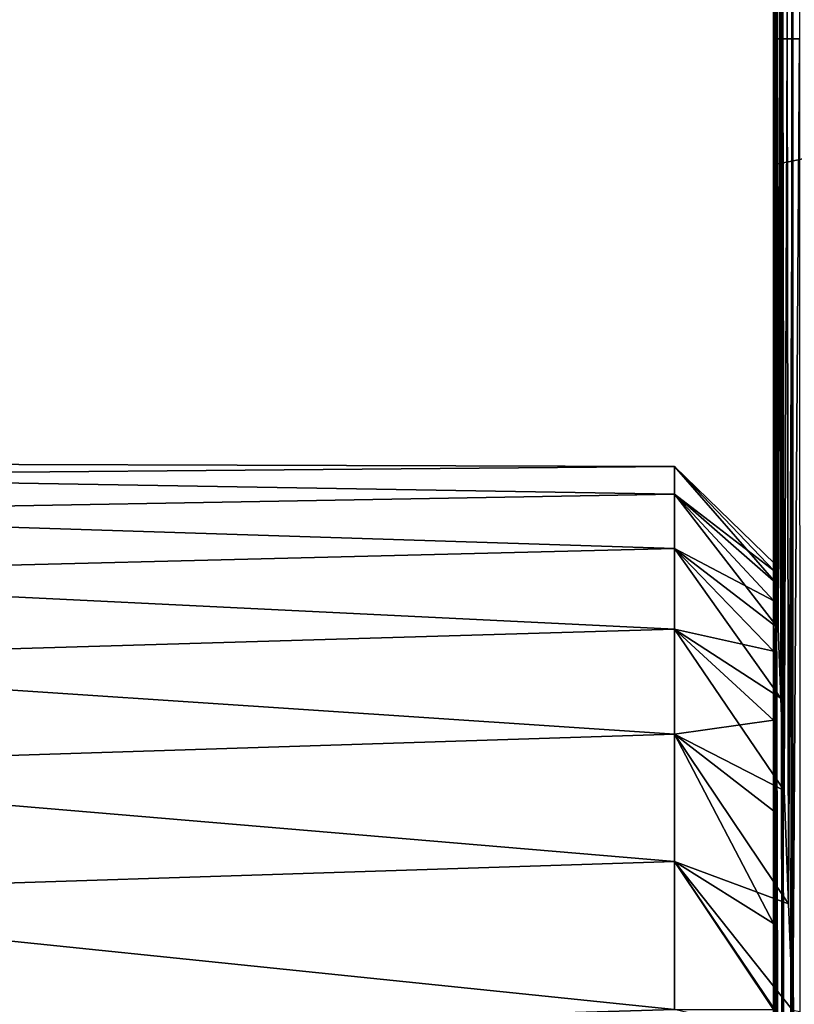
# Model space of a CAD drawing. Header units: metres. Extents: x -82 to 113, y -109 to 109.
# Tile 53 of 256: x -30.42 to -23.62, y -68.25 to -59.61. Entities that reach past the tile are written whole.
import ezdxf

# ---------------------------------------------------------------- set-up
doc = ezdxf.new("R2010")
doc.units = ezdxf.units.M
doc.layers.add('solid_20_382_013_XXX', color=7, linetype='CONTINUOUS')

msp = doc.modelspace()

# ---------------------------------------------------------------- linework, layer by layer
at = {"layer": 'solid_20_382_013_XXX'}
for points in [[(-23.731098, -60.866573, -23.653408), (-23.661947, -36.38916, -23.480749), (-23.744833, -36.419655, -23.675859)], [(-23.731098, -60.866573, -23.653408), (-23.642164, -60.84882, -23.473776), (-23.661947, -36.38916, -23.480749)], [(-23.642164, -60.84882, -23.473776), (-23.536318, -36.337929, -23.32345), (-23.661947, -36.38916, -23.480749)], [(-23.642164, -60.84882, -23.473776), (-23.51861, -60.822563, -23.321909), (-23.536318, -36.337929, -23.32345)], [(-23.784405, -60.876698, -23.851048), (-23.801239, -36.451832, -24.103062), (-23.801334, -42.69841, -24.096922)], [(-23.784405, -60.876698, -23.851048), (-23.78953, -36.43288, -23.889948), (-23.801239, -36.451832, -24.103062)], [(-23.784405, -60.876698, -23.851048), (-23.744833, -36.419655, -23.675859), (-23.78953, -36.43288, -23.889948)], [(-23.784405, -60.876698, -23.851048), (-23.731098, -60.866573, -23.653408), (-23.744833, -36.419655, -23.675859)], [(-23.784405, -60.876698, -23.851048), (-23.801334, -42.69841, -24.096922), (-23.801355, -44.071896, -24.094673)], [(-23.784405, -60.876698, -23.851048), (-23.801355, -44.071896, -24.094673), (-23.801466, -51.375511, -24.080904)], [(-23.801214, -51.236263, -29.506914), (-23.801535, -59.777061, -31.673267), (-23.802095, -59.777061, -29.262589)], [(-23.801598, -51.236263, -26.868994), (-23.802095, -59.777061, -29.262589), (-23.802, -59.777061, -26.725639)], [(-23.801598, -51.236263, -26.868994), (-23.801214, -51.236263, -29.506914), (-23.802095, -59.777061, -29.262589)], [(-23.801466, -51.375511, -24.080904), (-23.801598, -51.236263, -26.868994), (-23.802, -59.777061, -26.725639)], [(-23.799931, -51.236263, -32.005871), (-23.799976, -59.777061, -33.959621), (-23.801535, -59.777061, -31.673267)], [(-23.801214, -51.236263, -29.506914), (-23.799931, -51.236263, -32.005871), (-23.801535, -59.777061, -31.673267)], [(-23.797367, -51.236263, -34.368641), (-23.796946, -59.777061, -36.123734), (-23.799976, -59.777061, -33.959621)], [(-23.799931, -51.236263, -32.005871), (-23.797367, -51.236263, -34.368641), (-23.799976, -59.777061, -33.959621)], [(-23.797367, -51.236263, -34.368641), (-23.793003, -51.236263, -36.598137), (-23.796946, -59.777061, -36.123734)], [(-23.793003, -51.236263, -36.598137), (-23.791368, -59.777061, -38.16832), (-23.796946, -59.777061, -36.123734)], [(-23.793003, -51.236263, -36.598137), (-23.785805, -51.236263, -38.697838), (-23.791368, -59.777061, -38.16832)], [(-23.785805, -51.236263, -38.697838), (-23.782, -59.777061, -40.096272), (-23.791368, -59.777061, -38.16832)], [(-23.785805, -51.236263, -38.697838), (-23.774601, -51.236263, -40.671349), (-23.782, -59.777061, -40.096272)], [(-23.774601, -51.236263, -40.671349), (-23.767588, -59.777061, -41.91048), (-23.782, -59.777061, -40.096272)], [(-23.774601, -51.236263, -40.671349), (-23.758221, -51.236263, -42.522293), (-23.767588, -59.777061, -41.91048)], [(-23.758221, -51.236263, -42.522293), (-23.746889, -59.777061, -43.613842), (-23.767588, -59.777061, -41.91048)], [(-23.758221, -51.236263, -42.522293), (-23.735497, -51.236263, -44.254276), (-23.746889, -59.777061, -43.613842)], [(-23.735497, -51.236263, -44.254276), (-23.718651, -59.777061, -45.209255), (-23.746889, -59.777061, -43.613842)], [(-23.735497, -51.236263, -44.254276), (-23.70525, -51.236263, -45.870926), (-23.718651, -59.777061, -45.209255)], [(-23.70525, -51.236263, -45.870926), (-23.681427, -59.777061, -46.699856), (-23.718651, -59.777061, -45.209255)], [(-23.70525, -51.236263, -45.870926), (-23.666096, -51.236263, -47.37608), (-23.681427, -59.777061, -46.699856)], [(-23.666096, -51.236263, -47.37608), (-23.633495, -59.777061, -48.08913), (-23.681427, -59.777061, -46.699856)], [(-23.666096, -51.236263, -47.37608), (-23.616407, -51.236263, -48.77383), (-23.633495, -59.777061, -48.08913)], [(-23.616407, -51.236263, -48.77383), (-23.573116, -59.777061, -49.380589), (-23.633495, -59.777061, -48.08913)], [(-23.801466, -51.375511, -24.080904), (-23.802, -59.777061, -26.725639), (-23.80159, -59.779079, -24.060354)], [(-23.784405, -60.876698, -23.851048), (-23.801466, -51.375511, -24.080904), (-23.80159, -59.779079, -24.060354)], [(-23.803078, -68.295944, -30.161041), (-23.802095, -59.777061, -29.262589), (-23.801535, -59.777061, -31.673267)], [(-23.802975, -67.542809, -30.916), (-23.803078, -68.295944, -30.161041), (-23.801535, -59.777061, -31.673267)], [(-23.803078, -68.295944, -30.161041), (-23.802792, -68.317863, -28.21228), (-23.802095, -59.777061, -29.262589)], [(-23.802605, -66.552246, -32.154339), (-23.802975, -67.542809, -30.916), (-23.801535, -59.777061, -31.673267)], [(-23.802792, -68.317863, -28.21228), (-23.802, -59.777061, -26.725639), (-23.802095, -59.777061, -29.262589)], [(-23.802792, -68.317863, -28.21228), (-23.80228, -68.317863, -26.168587), (-23.802, -59.777061, -26.725639)], [(-23.802605, -66.552246, -32.154339), (-23.801535, -59.777061, -31.673267), (-23.799976, -59.777061, -33.959621)], [(-23.801872, -65.758453, -33.46072), (-23.802605, -66.552246, -32.154339), (-23.799976, -59.777061, -33.959621)], [(-23.80228, -68.317863, -26.168587), (-23.80159, -59.779079, -24.060354), (-23.802, -59.777061, -26.725639)], [(-23.80228, -68.317863, -26.168587), (-23.801607, -60.95929, -24.056564), (-23.80159, -59.779079, -24.060354)], [(-23.800627, -65.150078, -34.818481), (-23.801872, -65.758453, -33.46072), (-23.799976, -59.777061, -33.959621)], [(-23.784405, -60.876698, -23.851048), (-23.80159, -59.779079, -24.060354), (-23.801607, -60.95929, -24.056564)], [(-23.800627, -65.150078, -34.818481), (-23.799976, -59.777061, -33.959621), (-23.796946, -59.777061, -36.123734)], [(-23.798462, -64.710571, -36.252369), (-23.800627, -65.150078, -34.818481), (-23.796946, -59.777061, -36.123734)], [(-23.798462, -64.710571, -36.252369), (-23.796946, -59.777061, -36.123734), (-23.791368, -59.777061, -38.16832)], [(-23.794571, -64.445778, -37.795788), (-23.798462, -64.710571, -36.252369), (-23.791368, -59.777061, -38.16832)], [(-23.787815, -64.386597, -39.426807), (-23.794571, -64.445778, -37.795788), (-23.791368, -59.777061, -38.16832)], [(-23.787815, -64.386597, -39.426807), (-23.791368, -59.777061, -38.16832), (-23.782, -59.777061, -40.096272)], [(-23.776995, -64.553955, -41.067543), (-23.787815, -64.386597, -39.426807), (-23.782, -59.777061, -40.096272)], [(-23.776995, -64.553955, -41.067543), (-23.782, -59.777061, -40.096272), (-23.767588, -59.777061, -41.91048)], [(-23.760796, -64.948257, -42.66996), (-23.776995, -64.553955, -41.067543), (-23.767588, -59.777061, -41.91048)], [(-23.760796, -64.948257, -42.66996), (-23.767588, -59.777061, -41.91048), (-23.746889, -59.777061, -43.613842)], [(-23.737904, -65.562599, -44.199768), (-23.760796, -64.948257, -42.66996), (-23.746889, -59.777061, -43.613842)], [(-23.737904, -65.562599, -44.199768), (-23.746889, -59.777061, -43.613842), (-23.718651, -59.777061, -45.209255)], [(-23.707647, -66.373398, -45.608212), (-23.737904, -65.562599, -44.199768), (-23.718651, -59.777061, -45.209255)], [(-23.707647, -66.373398, -45.608212), (-23.718651, -59.777061, -45.209255), (-23.681427, -59.777061, -46.699856)], [(-23.669119, -67.36956, -46.885494), (-23.707647, -66.373398, -45.608212), (-23.681427, -59.777061, -46.699856)], [(-23.669119, -67.36956, -46.885494), (-23.681427, -59.777061, -46.699856), (-23.633495, -59.777061, -48.08913)], [(-23.669119, -67.36956, -46.885494), (-23.633495, -59.777061, -48.08913), (-23.631771, -68.304916, -47.813469)], [(-23.633495, -59.777061, -48.08913), (-23.573116, -59.777061, -49.380589), (-23.631771, -68.304916, -47.813469)], [(-23.573116, -59.777061, -49.380589), (-23.569515, -68.317863, -49.046185), (-23.631771, -68.304916, -47.813469)], [(-23.669737, -85.31813, -23.448063), (-23.642164, -60.84882, -23.473776), (-23.731098, -60.866573, -23.653408)], [(-23.669737, -85.31813, -23.448063), (-23.632595, -85.317665, -23.388237), (-23.642164, -60.84882, -23.473776)], [(-23.597876, -85.317299, -23.339663), (-23.51861, -60.822563, -23.321909), (-23.642164, -60.84882, -23.473776)], [(-23.632595, -85.317665, -23.388237), (-23.597876, -85.317299, -23.339663), (-23.642164, -60.84882, -23.473776)], [(-23.793049, -85.321022, -23.813835), (-23.784405, -60.876698, -23.851048), (-23.801607, -60.95929, -24.056564)], [(-23.793049, -85.321022, -23.813835), (-23.781471, -85.320465, -23.744371), (-23.784405, -60.876698, -23.851048)], [(-23.726704, -85.319038, -23.564386), (-23.731098, -60.866573, -23.653408), (-23.784405, -60.876698, -23.851048)], [(-23.767967, -85.32, -23.686777), (-23.726704, -85.319038, -23.564386), (-23.784405, -60.876698, -23.851048)], [(-23.781471, -85.320465, -23.744371), (-23.767967, -85.32, -23.686777), (-23.784405, -60.876698, -23.851048)], [(-23.723799, -85.318977, -23.557404), (-23.669737, -85.31813, -23.448063), (-23.731098, -60.866573, -23.653408)], [(-23.726704, -85.319038, -23.564386), (-23.723799, -85.318977, -23.557404), (-23.731098, -60.866573, -23.653408)], [(-23.80228, -68.317863, -26.168587), (-23.80172, -68.567528, -24.030706), (-23.801607, -60.95929, -24.056564)], [(-23.793049, -85.321022, -23.813835), (-23.801607, -60.95929, -24.056564), (-23.80172, -68.567528, -24.030706)], [(-34.265072, -63.5, -39.099998), (-24.67, -63.530308, -38.212811), (-24.67, -63.530308, -39.98719)], [(-34.265072, -63.5, -39.099998), (-34.265072, -63.61121, -37.403206), (-24.67, -63.530308, -38.212811)], [(-34.265072, -63.61121, -40.796791), (-34.265072, -63.5, -39.099998), (-24.67, -63.530308, -39.98719)], [(-34.265072, -63.61121, -37.403206), (-24.67, -63.771923, -36.454998), (-24.67, -63.530308, -38.212811)], [(-34.265072, -63.61121, -40.796791), (-24.67, -63.530308, -39.98719), (-24.67, -63.771923, -41.744999)], [(-24.67, -63.530308, -38.212811), (-23.794571, -64.445778, -37.795788), (-23.787815, -64.386597, -39.426807)], [(-24.67, -63.530308, -38.212811), (-24.67, -63.771923, -36.454998), (-23.794571, -64.445778, -37.795788)], [(-24.67, -63.530308, -39.98719), (-23.787815, -64.386597, -39.426807), (-23.776995, -64.553955, -41.067543)], [(-24.67, -63.530308, -39.98719), (-24.67, -63.530308, -38.212811), (-23.787815, -64.386597, -39.426807)], [(-24.67, -63.771923, -41.744999), (-24.67, -63.530308, -39.98719), (-23.776995, -64.553955, -41.067543)], [(-34.265072, -63.61121, -37.403206), (-34.265072, -63.942955, -35.735382), (-24.67, -63.771923, -36.454998)], [(-34.265072, -63.942955, -42.464619), (-34.265072, -63.61121, -40.796791), (-24.67, -63.771923, -41.744999)], [(-34.265072, -63.942955, -35.735382), (-24.67, -64.250618, -34.746536), (-24.67, -63.771923, -36.454998)], [(-34.265072, -63.942955, -42.464619), (-24.67, -63.771923, -41.744999), (-24.67, -64.250618, -43.453465)], [(-24.67, -63.771923, -36.454998), (-23.798462, -64.710571, -36.252369), (-23.794571, -64.445778, -37.795788)], [(-24.67, -63.771923, -36.454998), (-24.67, -64.250618, -34.746536), (-23.798462, -64.710571, -36.252369)], [(-24.67, -63.771923, -41.744999), (-23.776995, -64.553955, -41.067543), (-23.760796, -64.948257, -42.66996)], [(-24.67, -64.250618, -43.453465), (-24.67, -63.771923, -41.744999), (-23.760796, -64.948257, -42.66996)], [(-34.265072, -63.942955, -35.735382), (-34.265072, -64.489563, -34.12513), (-24.67, -64.250618, -34.746536)], [(-34.265072, -64.489563, -44.074867), (-34.265072, -63.942955, -42.464619), (-24.67, -64.250618, -43.453465)], [(-34.265072, -64.489563, -34.12513), (-24.67, -64.957504, -33.119129), (-24.67, -64.250618, -34.746536)], [(-34.265072, -64.489563, -44.074867), (-24.67, -64.250618, -43.453465), (-24.67, -64.957504, -45.080872)], [(-24.67, -64.250618, -34.746536), (-23.800627, -65.150078, -34.818481), (-23.798462, -64.710571, -36.252369)], [(-24.67, -64.250618, -34.746536), (-24.67, -64.957504, -33.119129), (-23.800627, -65.150078, -34.818481)], [(-24.67, -64.250618, -43.453465), (-23.760796, -64.948257, -42.66996), (-23.737904, -65.562599, -44.199768)], [(-24.67, -64.957504, -45.080872), (-24.67, -64.250618, -43.453465), (-23.737904, -65.562599, -44.199768)], [(-34.265072, -64.489563, -34.12513), (-34.265072, -65.241699, -32.599953), (-24.67, -64.957504, -33.119129)], [(-34.265072, -65.241699, -45.600048), (-34.265072, -64.489563, -44.074867), (-24.67, -64.957504, -45.080872)], [(-34.265072, -65.241699, -32.599953), (-24.67, -65.879387, -31.603167), (-24.67, -64.957504, -33.119129)], [(-34.265072, -65.241699, -45.600048), (-24.67, -64.957504, -45.080872), (-24.67, -65.879387, -46.596832)], [(-24.67, -64.957504, -33.119129), (-23.801872, -65.758453, -33.46072), (-23.800627, -65.150078, -34.818481)], [(-24.67, -64.957504, -33.119129), (-24.67, -65.879387, -31.603167), (-23.801872, -65.758453, -33.46072)], [(-24.67, -64.957504, -45.080872), (-23.737904, -65.562599, -44.199768), (-23.707647, -66.373398, -45.608212)], [(-24.67, -65.879387, -46.596832), (-24.67, -64.957504, -45.080872), (-23.707647, -66.373398, -45.608212)], [(-34.265072, -65.241699, -32.599953), (-34.265072, -66.186432, -31.186069), (-24.67, -65.879387, -31.603167)], [(-34.265072, -66.186432, -47.013931), (-34.265072, -65.241699, -45.600048), (-24.67, -65.879387, -46.596832)], [(-24.67, -65.879387, -31.603167), (-23.802605, -66.552246, -32.154339), (-23.801872, -65.758453, -33.46072)], [(-34.265072, -66.186432, -31.186069), (-24.67, -66.999069, -30.226877), (-24.67, -65.879387, -31.603167)], [(-34.265072, -66.186432, -47.013931), (-24.67, -65.879387, -46.596832), (-24.67, -66.999069, -47.973125)], [(-24.67, -65.879387, -31.603167), (-23.802975, -67.542809, -30.916), (-23.802605, -66.552246, -32.154339)], [(-24.67, -65.879387, -31.603167), (-24.67, -66.999069, -30.226877), (-23.802975, -67.542809, -30.916)], [(-24.67, -65.879387, -46.596832), (-23.707647, -66.373398, -45.608212), (-23.669119, -67.36956, -46.885494)], [(-24.67, -66.999069, -47.973125), (-24.67, -65.879387, -46.596832), (-23.669119, -67.36956, -46.885494)], [(-34.265072, -66.186432, -31.186069), (-34.265072, -67.30761, -29.907612), (-24.67, -66.999069, -30.226877)], [(-34.265072, -67.30761, -48.292389), (-34.265072, -66.186432, -47.013931), (-24.67, -66.999069, -47.973125)], [(-34.265072, -67.30761, -29.907612), (-24.67, -68.295822, -29.015783), (-24.67, -66.999069, -30.226877)], [(-34.265072, -67.30761, -48.292389), (-24.67, -66.999069, -47.973125), (-24.67, -68.295822, -49.184216)], [(-24.67, -66.999069, -47.973125), (-23.631771, -68.304916, -47.813469), (-23.62207, -68.545387, -48.020546)], [(-24.67, -66.999069, -47.973125), (-23.669119, -67.36956, -46.885494), (-23.631771, -68.304916, -47.813469)], [(-24.67, -68.295822, -49.184216), (-24.67, -66.999069, -47.973125), (-23.62207, -68.545387, -48.020546)], [(-24.67, -66.999069, -30.226877), (-23.803078, -68.295944, -30.161041), (-23.802975, -67.542809, -30.916)], [(-24.67, -66.999069, -30.226877), (-24.67, -68.295822, -29.015783), (-23.803078, -68.295944, -30.161041)], [(-34.265072, -67.30761, -29.907612), (-34.265072, -68.586067, -28.78643), (-24.67, -68.295822, -29.015783)], [(-34.265072, -68.586067, -49.41357), (-34.265072, -67.30761, -48.292389), (-24.67, -68.295822, -49.184216)]]:
    msp.add_3dface(points, dxfattribs=at)

doc.saveas('drawing.dxf')
